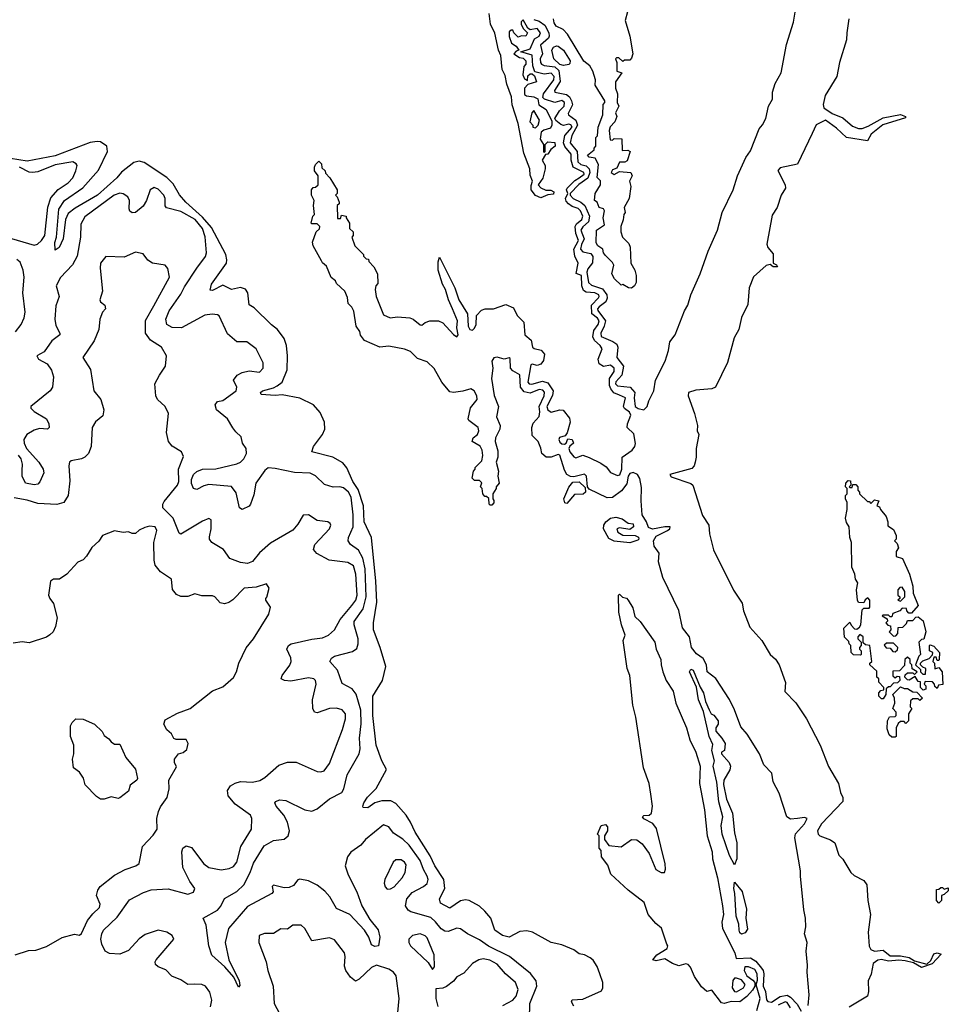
# Model space of a CAD drawing. Extents: x 2029662 to 2246637, y 225654 to 401419.
# Tile 84 of 256: x 2165032 to 2170348, y 283271 to 288910. Entities that reach past the tile are written whole.
import ezdxf

# ---------------------------------------------------------------- set-up
doc = ezdxf.new("R2010")
doc.units = 0

msp = doc.modelspace()

# ---------------------------------------------------------------- linework, layer by layer
at = {"layer": '0CON20XD'}
for points in [[(2166759.5, 287529.5), (2166712.5, 287615), (2166707.5, 287635), (2166730, 287695), (2166748.3, 287711.7), (2166750, 287725), (2166735, 287740), (2166705, 287740), (2166700, 287745), (2166710, 287785), (2166720, 287795), (2166713.3, 287845), (2166717.5, 287875), (2166703.3, 287905), (2166702.5, 287935), (2166711.7, 287948.3), (2166725, 287950), (2166740, 287965), (2166740, 288015), (2166720, 288045), (2166720, 288065), (2166725, 288080), (2166745, 288100), (2166760, 288085), (2166761.7, 288061.7), (2166780, 288045), (2166781.7, 288031.7), (2166807.5, 288005), (2166850, 287935), (2166850, 287915), (2166840, 287905), (2166850, 287895), (2166860, 287865), (2166860, 287855), (2166850, 287845), (2166851.7, 287771.7), (2166868.3, 287771.7), (2166875, 287790), (2166900, 287785), (2166900, 287775), (2166920, 287745), (2166920, 287715), (2166940, 287695), (2166940, 287675), (2166932.5, 287665), (2166950, 287615), (2167000, 287565), (2167000, 287555), (2167015, 287540), (2167028.3, 287538.3), (2167030, 287525), (2167060, 287495), (2167080, 287455), (2167081.7, 287398.3), (2167070, 287385), (2167067.5, 287365), (2167072, 287325), (2167115, 287220), (2167153, 287203), (2167195, 287208.1), (2167265, 287202.5), (2167285, 287194), (2167325, 287162), (2167335, 287161.2), (2167354.1, 287175.9), (2167380, 287185), (2167430, 287185), (2167455, 287173.3), (2167515, 287106.2), (2167535, 287093.8), (2167541.2, 287105), (2167534.4, 287144.4), (2167538.8, 287185), (2167509.5, 287255), (2167486.7, 287305), (2167470, 287365), (2167452.9, 287395), (2167428, 287475), (2167427, 287523), (2167435, 287550), (2167523.6, 287373.6), (2167546.7, 287305), (2167595.6, 287225), (2167598.8, 287155), (2167609.2, 287135), (2167625, 287132.5), (2167636.5, 287143.5), (2167645.4, 287165), (2167647.3, 287215), (2167675, 287246.7), (2167696.8, 287253.2), (2167745, 287253.3), (2167815, 287278), (2167859.8, 287259.8), (2167879.1, 287215), (2167917.3, 287177.3), (2167924.4, 287105), (2167959.2, 287075), (2167968, 287035), (2167976.8, 287026.8), (2168017.1, 287017.1), (2168035.9, 286995), (2168031.2, 286958.8), (2168015, 286937.5), (2167995, 286928.6), (2167965, 286937.5), (2167957.5, 286932.5), (2167941.8, 286835), (2167948, 286825), (2167963.2, 286823.2), (2168025, 286838.9), (2168055, 286830.9), (2168086.9, 286785), (2168082.4, 286757.6), (2168049.4, 286695), (2168055, 286675.6), (2168075, 286661.5), (2168125, 286675.4), (2168142.8, 286672.8), (2168178.8, 286628.8), (2168182.4, 286605), (2168165.9, 286544.1), (2168155, 286527.1), (2168122.1, 286517.9), (2168119.2, 286505), (2168125, 286490), (2168135, 286480.8), (2168151.2, 286478.8), (2168160, 286485), (2168170.3, 286509.7), (2168195, 286505.6), (2168202, 286485), (2168181.7, 286468.3), (2168175.6, 286455), (2168182.1, 286435), (2168205, 286405.6), (2168215, 286401.1), (2168255, 286415.4), (2168291.7, 286401.7), (2168359.5, 286369.5), (2168388.8, 286348.8), (2168415, 286316.7), (2168455, 286300), (2168466.8, 286303.2), (2168479.8, 286335), (2168480.9, 286405), (2168538.9, 286445), (2168553.9, 286465), (2168556.6, 286483.4), (2168547.7, 286537.7), (2168510.2, 286575), (2168511.8, 286595), (2168531.2, 286645), (2168523, 286663), (2168493.5, 286683.5), (2168488.1, 286695), (2168501.1, 286745), (2168465, 286759.7), (2168433.2, 286773.2), (2168415.3, 286795), (2168408.2, 286815), (2168408.7, 286855), (2168434.6, 286895), (2168435.4, 286915), (2168415, 286930.5), (2168375, 286923.4), (2168348.5, 286938.5), (2168343.2, 286965), (2168366.5, 287025), (2168355, 287044.5), (2168322.8, 287072.8), (2168314, 287094), (2168319.7, 287130.3), (2168343.9, 287165), (2168349.2, 287185), (2168340.5, 287200.5), (2168306.6, 287225), (2168304.6, 287275), (2168345, 287316.9), (2168350, 287325), (2168346.9, 287335), (2168325, 287346.1), (2168275, 287349.6), (2168260, 287360), (2168250.8, 287385), (2168247.9, 287445), (2168217.1, 287457.1), (2168228.7, 287515), (2168209.5, 287555), (2168203.6, 287595), (2168230.8, 287645), (2168215.4, 287685), (2168212.1, 287725), (2168219.4, 287740.6), (2168250.4, 287765), (2168256, 287785), (2168243.3, 287815), (2168228.7, 287828.7), (2168195, 287840.4), (2168174.7, 287854.7), (2168160.5, 287870.5), (2168157.1, 287885), (2168170, 287915), (2168162, 287935), (2168166.2, 287945), (2168210.9, 287989.1), (2168235, 288004.5), (2168263.8, 288025), (2168261.2, 288035), (2168201.4, 288065), (2168190, 288105), (2168189.7, 288139.7), (2168153.1, 288183.1), (2168145.7, 288205), (2168153.1, 288246.9), (2168194.4, 288295), (2168187.1, 288307.1), (2168175, 288311.5), (2168145, 288304.4), (2168129.1, 288309.1), (2168102.1, 288332.1), (2168095.7, 288345), (2168121.4, 288388.6), (2168149.4, 288415), (2168151.4, 288435), (2168135, 288447.8), (2168095, 288435.6), (2168035.6, 288455.6), (2168026, 288465), (2168030, 288485), (2168090, 288565), (2168091.2, 288585), (2168075, 288603.3), (2168035, 288598.8), (2167981.7, 288611.7), (2167968.8, 288645), (2167965, 288707.5), (2167900, 288725), (2167955, 288742.5), (2167979.2, 288800.8), (2168006.7, 288815), (2168013.8, 288835), (2167995, 288860), (2167955, 288852.5), (2167940.7, 288860.7), (2167915, 288910), (2167903, 288897), (2167902.5, 288885), (2167915, 288860), (2167940, 288835), (2167930, 288815), (2167905, 288817.5), (2167885, 288810), (2167860, 288835), (2167855, 288850), (2167845, 288850), (2167835, 288840), (2167833.6, 288813.6), (2167847.5, 288775), (2167875, 288757.5), (2167890, 288735), (2167875, 288730), (2167860, 288715), (2167893, 288693), (2167915, 288690), (2167930, 288675), (2167930, 288655), (2167918.3, 288641.7), (2167912.5, 288595), (2167921.7, 288571.7), (2167938.3, 288561.7), (2167941.7, 288588.3), (2167955, 288600), (2167965, 288600), (2167978.3, 288588.3), (2167990, 288555), (2167941.7, 288538.3), (2167921.7, 288518.3), (2167921.7, 288481.7), (2167933, 288473), (2167975, 288468), (2167997.5, 288457.5), (2168003.3, 288423.3), (2168046, 288396), (2168078.3, 288328.3), (2168078.8, 288305), (2168071.7, 288288.3), (2168033, 288277), (2168017.5, 288265), (2168012.5, 288225), (2168030, 288195), (2168030, 288155), (2168035, 288150), (2168040, 288155), (2168040, 288195), (2168055, 288210), (2168095, 288207.5), (2168096.7, 288185), (2168073.3, 288166.7), (2168055, 288140), (2168041.7, 288138.3), (2168022.5, 288105), (2168040, 288075), (2168040, 288055), (2168027, 288003), (2168000, 287965), (2168015, 287947.5), (2168044, 287934), (2168073, 287933), (2168090, 287925), (2168088.3, 287911.7), (2168055, 287906.7), (2168015, 287890), (2167985, 287902.5), (2167960, 287935), (2167959.3, 287960.7), (2167967.5, 287985), (2167955, 288020), (2167953.3, 288055), (2167918.8, 288145), (2167886, 288315), (2167851.9, 288421.9), (2167847.5, 288467.5), (2167821.1, 288541.1), (2167810.3, 288590.3), (2167794.5, 288625), (2167786, 288705), (2167773.6, 288735), (2167752.1, 288832.1), (2167727.1, 288885), (2167720, 288945)], [(2167975, 288912), (2168005, 288901.2), (2168038.7, 288878.7), (2168062, 288835), (2168064, 288815), (2168058.8, 288805), (2168013.1, 288765), (2168024.2, 288715), (2168011.9, 288685), (2168012.9, 288665), (2168018.8, 288655), (2168035, 288648.1), (2168095, 288640), (2168118.3, 288618.3), (2168125.9, 288555.9), (2168094.3, 288505), (2168096.2, 288495), (2168162.2, 288482.2), (2168178.8, 288468.8), (2168191.9, 288445), (2168196.8, 288423.2), (2168172.1, 288372.1), (2168174, 288365), (2168215.4, 288335.4), (2168225.6, 288305), (2168193.2, 288246.8), (2168183.1, 288205), (2168223.5, 288155), (2168227.5, 288095), (2168245, 288081.5), (2168275, 288073.3), (2168292.2, 288055), (2168295.7, 288034.3), (2168285, 288002), (2168233.5, 287966.5), (2168182.5, 287915), (2168183.3, 287905), (2168201.4, 287885), (2168245, 287864.5), (2168266.6, 287846.6), (2168293.8, 287785), (2168288.1, 287751.9), (2168255, 287724.4), (2168243.8, 287705), (2168262.7, 287655), (2168247.3, 287622.7), (2168243.3, 287595), (2168255, 287579.6), (2168301.6, 287571.6), (2168313.2, 287553.2), (2168312, 287518), (2168285, 287483.3), (2168278.4, 287465), (2168288.4, 287405), (2168305, 287389.7), (2168369, 287369), (2168393.5, 287335), (2168395.4, 287315), (2168387.3, 287295), (2168349.2, 287265), (2168340, 287255), (2168340.9, 287245), (2168385.3, 287185), (2168378.8, 287155), (2168358.1, 287115), (2168361.2, 287095), (2168427.5, 287067.5), (2168450.8, 287050.8), (2168456.2, 287035), (2168451.4, 286975), (2168487.9, 286925), (2168479.5, 286875), (2168444.2, 286835.8), (2168443.8, 286825), (2168455, 286812.8), (2168526.2, 286806.2), (2168553.3, 286775), (2168548.9, 286745), (2168554.8, 286694.8), (2168573, 286683), (2168604.7, 286675.3), (2168624.7, 286695), (2168632.8, 286727.2), (2168662.7, 286785), (2168671.9, 286845), (2168727, 286955), (2168746.3, 287015), (2168754.4, 287065), (2168784.2, 287105), (2168838.1, 287241.9), (2168856.8, 287275), (2168874.1, 287335), (2168928.3, 287455), (2168973.4, 287585), (2169026.2, 287705), (2169054.1, 287805.9), (2169117.2, 287935), (2169142.2, 288015), (2169189.2, 288120.8), (2169215, 288159.6), (2169265.6, 288284.4), (2169285, 288307.1), (2169304.1, 288345), (2169318.4, 288415), (2169342, 288455), (2169342.5, 288495), (2169356.2, 288545), (2169392.2, 288605), (2169422.7, 288767.3), (2169461.7, 288895), (2169473.4, 288965)], [(2168512, 288955), (2168497.5, 288905), (2168525.6, 288815.6), (2168541.2, 288715), (2168535, 288690), (2168525, 288677.5), (2168495, 288677.5), (2168485, 288670), (2168461.7, 288691.7), (2168448.3, 288691.7), (2168443.3, 288685), (2168450, 288665), (2168450, 288615), (2168480, 288605), (2168442.5, 288555), (2168443, 288517), (2168453.8, 288485), (2168452.5, 288435), (2168462.5, 288415), (2168443, 288377), (2168450, 288355), (2168440, 288325), (2168413, 288297), (2168407.5, 288275), (2168411.7, 288221.7), (2168425, 288220), (2168435, 288230), (2168478.3, 288228.3), (2168481.7, 288161.7), (2168513, 288163), (2168527.5, 288155), (2168508.8, 288101.2), (2168496.7, 288093.3), (2168465, 288093.3), (2168450, 288060), (2168425, 288050), (2168417.5, 288035), (2168435, 288022.5), (2168465, 288040), (2168530, 288035), (2168537.5, 288015), (2168522.5, 287985), (2168531.2, 287955), (2168521.2, 287885), (2168492.5, 287835), (2168497.5, 287805), (2168490, 287795), (2168487, 287763), (2168472.5, 287725), (2168472.5, 287695), (2168483.9, 287663.9), (2168518.3, 287628.3), (2168527, 287607), (2168530, 287515), (2168553.8, 287475), (2168560.8, 287445), (2168562, 287405), (2168552, 287385), (2168535, 287373.1), (2168517.5, 287375), (2168485, 287392.5), (2168475, 287390), (2168437.5, 287425), (2168422.5, 287455), (2168432.5, 287505), (2168425, 287520), (2168385, 287560), (2168373.3, 287575), (2168370, 287595), (2168342.5, 287615), (2168332.7, 287632.7), (2168333.3, 287705), (2168380, 287735), (2168372.5, 287775), (2168380, 287815), (2168375, 287827.5), (2168350, 287835), (2168337.5, 287865), (2168322.5, 287875), (2168326.7, 287915), (2168357.5, 287965), (2168357, 287987), (2168337, 288007), (2168345, 288080), (2168326.4, 288116.4), (2168292.7, 288122.7), (2168282.5, 288135), (2168320, 288165), (2168320, 288175), (2168330, 288185), (2168330, 288235), (2168340, 288245), (2168343.3, 288295), (2168370, 288365), (2168372.5, 288425), (2168382.5, 288435), (2168382.5, 288445), (2168326.7, 288535), (2168328.8, 288565), (2168314, 288615), (2168295.6, 288645.6), (2168261.7, 288671.7), (2168167.3, 288827.3), (2168143.6, 288853.6), (2168103.6, 288873.6), (2168091.2, 288891.2), (2168087.5, 288915)], [(2169779.1, 288915), (2169767.1, 288835), (2169765.2, 288795), (2169724.7, 288664.7), (2169710.4, 288585), (2169643.8, 288476.2), (2169631.6, 288425), (2169636, 288405), (2169682.7, 288372.7), (2169745, 288347.4), (2169800.7, 288300.7), (2169835, 288287.4), (2169855, 288287.5), (2169890, 288300), (2169975, 288347.5), (2170075, 288366.9), (2170103.3, 288355), (2170102.5, 288347.5), (2169973, 288307), (2169907.3, 288255), (2169885, 288216.2), (2169765, 288235.3), (2169709.1, 288289.1), (2169645, 288333.8), (2169591.3, 288308.7), (2169568.1, 288258.1), (2169485, 288082.9), (2169385, 288062), (2169372.9, 288047.1), (2169413.6, 287963.6), (2169416.9, 287945), (2169391.9, 287905), (2169368.4, 287835), (2169339.7, 287790.3), (2169308.5, 287625), (2169315.3, 287605.3), (2169345, 287568.8), (2169346, 287516), (2169365, 287505.8), (2169370, 287495), (2169345.9, 287494.1), (2169327.5, 287507.5), (2169305, 287502.5), (2169232.7, 287437.3), (2169207.3, 287375), (2169201.1, 287278.9), (2169163.7, 287205), (2169148.9, 287135), (2169122, 287088), (2169083.7, 286946.3)], [(2168145, 288647.5), (2168125, 288653.3), (2168090, 288685), (2168077.5, 288735), (2168087, 288753), (2168105, 288760), (2168115, 288757.5), (2168145.9, 288735.9), (2168182.5, 288675), (2168181.7, 288658.3), (2168175, 288652.5), (2168145, 288647.5)], [(2167985, 288290), (2168000, 288305), (2168007.5, 288335), (2167975, 288390), (2167963, 288377), (2167952.5, 288325), (2167970, 288305), (2167970, 288295), (2167985, 288290)], [(2167071.2, 285695), (2167045.3, 285945.3), (2167004.5, 286035), (2166999.8, 286125), (2166969.5, 286219.5), (2166938.5, 286265), (2166905, 286344.3), (2166882, 286372), (2166824.6, 286404.6), (2166703.8, 286435), (2166714.2, 286465), (2166766.3, 286533.7), (2166779.1, 286565), (2166777.2, 286605), (2166751.3, 286661.3), (2166714, 286705), (2166635, 286743.2), (2166535, 286761.3), (2166495, 286757.2), (2166413.8, 286763.8), (2166410.5, 286775), (2166421.3, 286785), (2166485, 286801.3), (2166505, 286813.9), (2166534.7, 286835), (2166562.5, 286905), (2166565.1, 286984.9), (2166559.9, 287045), (2166546.1, 287085), (2166508.6, 287135), (2166472.9, 287162.9), (2166375, 287260.6), (2166346.2, 287276.2), (2166338.2, 287345), (2166325, 287366.4), (2166295, 287376.2), (2166245, 287365.6), (2166195, 287390), (2166135, 287360), (2166121.5, 287361.5), (2166129.3, 287395), (2166215.2, 287514.8), (2166218.3, 287535), (2166212.4, 287565), (2166129.7, 287719.7), (2166078.5, 287778.5), (2165983.3, 287865), (2165947.4, 287907.4), (2165910.6, 287970.6), (2165875, 288005.8), (2165745, 288091.2), (2165715, 288100.5), (2165685, 288092.9), (2165613.8, 288036.2), (2165587.8, 288005), (2165476.4, 287905), (2165349.5, 287830.5), (2165310, 287800), (2165293.6, 287766.4), (2165280.9, 287655), (2165257.1, 287605), (2165235, 287590), (2165233.8, 287633.8), (2165241.8, 287665), (2165256.1, 287825), (2165288.2, 287875), (2165393.9, 287946.1), (2165482, 288048), (2165533.8, 288155), (2165530, 288185), (2165495, 288210.4), (2165475, 288213.3), (2165435, 288206.7), (2165235, 288131), (2165075, 288099.5), (2164978.7, 288115)], [(2164985, 287656.4), (2165115, 287618.1), (2165133.8, 287625), (2165156.4, 287645), (2165175.2, 287675), (2165193.2, 287836.8), (2165210.2, 287889.8), (2165252.6, 287937.4), (2165308.9, 287975), (2165335.2, 288004.8), (2165353.8, 288045), (2165360, 288075), (2165355.7, 288085), (2165335.2, 288095.2), (2165235, 288077.9), (2165135, 288039.2), (2165105, 288034.2), (2165085, 288037.7), (2165030.5, 288065)], [(2166045, 287487.5), (2166095, 287553.3), (2166101.4, 287575), (2166094.4, 287665.6), (2166078.1, 287715), (2166035.9, 287765), (2165955, 287811.2), (2165871.6, 287831.6), (2165864.6, 287844.6), (2165864.7, 287885), (2165857.8, 287905), (2165825, 287940), (2165801.1, 287948.9), (2165778.1, 287935), (2165758.5, 287875), (2165738.5, 287841.5), (2165695, 287805.5), (2165675, 287803.3), (2165662.5, 287812.5), (2165657.6, 287827.6), (2165659.7, 287875), (2165650, 287895), (2165625, 287913.5), (2165605, 287917), (2165572.7, 287905), (2165405, 287781.5), (2165381.8, 287738.2), (2165380, 287665), (2165360.8, 287555), (2165334.9, 287505.1), (2165265, 287434.2), (2165241.3, 287385), (2165257.2, 287325), (2165238.8, 287271.2), (2165232.4, 287195), (2165238.2, 287158.2), (2165261.5, 287115), (2165260.6, 287105), (2165215, 287071.5), (2165171.4, 287008.6), (2165130, 286985), (2165140, 286965), (2165188.9, 286938.9), (2165213.4, 286903.4), (2165225.6, 286865), (2165218.6, 286805), (2165206.2, 286783.8), (2165096.2, 286695), (2165096.2, 286685), (2165115, 286666), (2165184.5, 286624.5), (2165199.2, 286595), (2165200, 286575), (2165190, 286565), (2165145, 286567.9), (2165115, 286560), (2165072.2, 286535), (2165055.4, 286505), (2165057.3, 286485), (2165071.5, 286455), (2165141.1, 286375), (2165166.7, 286335), (2165170.8, 286315), (2165147.3, 286262.7), (2165135, 286250), (2165115, 286246), (2165064.4, 286255), (2165045.6, 286295), (2165045, 286327.5), (2165048.5, 286365), (2165039.2, 286395), (2165025.3, 286415.3)], [(2166123.8, 283256.2), (2166132, 283295), (2166119.9, 283339.9), (2166095, 283375.5), (2166074.7, 283384.7), (2166033.7, 283386.3), (2165995, 283383.8), (2165955, 283412.1), (2165902.7, 283432.7), (2165868.9, 283468.9), (2165825, 283485.6), (2165808.5, 283498.5), (2165806.9, 283515), (2165813.3, 283525), (2165913.8, 283645), (2165904, 283665), (2165875, 283684.4), (2165825, 283696.4), (2165750, 283670), (2165714.8, 283645.2), (2165655, 283579.1), (2165605, 283558.4), (2165545, 283562.6), (2165520.9, 283575), (2165502.7, 283615), (2165496.9, 283645), (2165501.1, 283675), (2165511.8, 283695), (2165589.3, 283770.7), (2165661.2, 283868.8), (2165739.6, 283910.4), (2165785, 283926.1), (2165882.1, 283932.1), (2165995, 283902.2), (2166026, 283914), (2166034.5, 283935), (2166005.7, 283975), (2165965.3, 284055), (2165959.6, 284145), (2165965, 284165.7), (2165985, 284177.8), (2166015, 284169.2), (2166085.2, 284075.2), (2166114.3, 284054.3), (2166185, 284040.4), (2166231.9, 284048.1), (2166255, 284060.5), (2166275.7, 284084.3), (2166297.6, 284175), (2166358.4, 284275), (2166361.2, 284335), (2166352.7, 284355), (2166265, 284418), (2166225.9, 284465), (2166222.3, 284495), (2166238.7, 284521.3), (2166265, 284538.2), (2166295, 284546.2), (2166365, 284543.3), (2166407.3, 284552.7), (2166435, 284569.6), (2166515, 284640), (2166565, 284657.9), (2166615, 284656.9), (2166734.7, 284604.7), (2166755, 284601.8), (2166775, 284608.9), (2166805, 284649.2), (2166880.8, 284845), (2166897.1, 284905), (2166897.3, 284935), (2166877.8, 284957.8), (2166845, 284966.2), (2166805, 284964.6), (2166735, 284940), (2166718.8, 284945), (2166710.6, 284965), (2166707.3, 285015), (2166730, 285105), (2166725.6, 285125), (2166715, 285134.4), (2166685, 285140.8), (2166585, 285121.5), (2166547.5, 285125), (2166528, 285135), (2166534.4, 285155), (2166577.5, 285212.5), (2166586.2, 285233.8), (2166584.7, 285255), (2166560.9, 285305), (2166570, 285325), (2166586.2, 285335), (2166705, 285362.2), (2166765, 285369.4), (2166800, 285385), (2166834.5, 285415), (2166865.9, 285475), (2166934.2, 285555), (2166955.6, 285585), (2166962.9, 285615), (2166955.6, 285735), (2166942.1, 285782.1), (2166910.8, 285800.8), (2166804.2, 285815), (2166733.7, 285853.7), (2166714.4, 285875), (2166721.9, 285905), (2166805.6, 285995), (2166814, 286015), (2166810, 286025), (2166795, 286034), (2166735, 286042.7), (2166685, 286074.2), (2166655, 286072), (2166625, 286020.8), (2166595, 285987.1), (2166467.6, 285912.4), (2166405, 285856.7), (2166365, 285806.2), (2166335, 285794.7), (2166295, 285801.5), (2166235, 285824.4), (2166198.8, 285875), (2166130.8, 285915), (2166118.1, 285935), (2166117.6, 285947.6), (2166127.5, 285995), (2166127.5, 286045), (2166115, 286052.5), (2166078.8, 286038.8), (2165955, 285963.8), (2165945, 285970), (2165911.2, 286055), (2165850.8, 286115), (2165851.2, 286135), (2165859.1, 286150.9), (2165936.1, 286245), (2165942, 286265), (2165941.8, 286335), (2165968.6, 286408.6), (2165958.1, 286435), (2165905, 286467.1), (2165883.3, 286495), (2165871.5, 286545), (2165884, 286655), (2165865.3, 286695), (2165820.4, 286735), (2165810.9, 286755), (2165806.2, 286825), (2165831.5, 286875), (2165867.1, 286925), (2165871.4, 286985), (2165844, 287035), (2165780.9, 287075), (2165752.5, 287115), (2165752.8, 287187.2), (2165799, 287271), (2165888.8, 287435), (2165880, 287485), (2165865, 287503.3), (2165792.5, 287515), (2165765, 287533.3), (2165738.7, 287568.7), (2165695, 287579.2), (2165629.7, 287550.3), (2165525, 287553.8), (2165494.4, 287515.6), (2165492.3, 287487.7), (2165505.7, 287354.3), (2165491.2, 287305), (2165493.8, 287293.8), (2165520, 287275), (2165522.5, 287255), (2165506.7, 287235), (2165490, 287195), (2165485.7, 287135), (2165458.8, 287071.2), (2165394, 286975), (2165436.2, 286906.2), (2165456, 286785), (2165496, 286735), (2165513.8, 286675), (2165508.3, 286641.7), (2165465, 286606.2), (2165445.8, 286575), (2165440.5, 286465), (2165425.4, 286425), (2165405, 286404.6), (2165385, 286394.7), (2165327.1, 286382.9), (2165317.1, 286375), (2165312.7, 286355), (2165318.2, 286268.2), (2165308.6, 286185), (2165285, 286145.3), (2165245, 286132.7), (2165135, 286138.6), (2165075, 286158.5), (2165000.7, 286170.7)], [(2165008.5, 287121.5), (2165039.6, 287165), (2165057.1, 287202.9), (2165062.6, 287235), (2165050.3, 287345), (2165057, 287435), (2165052, 287475), (2165035, 287520.8), (2165015, 287537.4)], [(2167951.1, 283185), (2167953.1, 283275), (2167992.9, 283375), (2167988, 283405), (2167956.9, 283446.9), (2167835.3, 283545.3), (2167714.9, 283604.9), (2167665, 283641.1), (2167595, 283675.5), (2167555, 283702.7), (2167535, 283706.5), (2167485, 283688.2), (2167465, 283690), (2167445, 283702.3), (2167413.1, 283743.1), (2167385, 283767.4), (2167270.3, 283800.3), (2167255, 283809.6), (2167240.3, 283835), (2167248.8, 283875), (2167278.5, 283911.5), (2167342.7, 283945), (2167365, 283963.8), (2167371.1, 283985), (2167364.2, 284004.2), (2167342.8, 284042.8), (2167324.4, 284095), (2167262.3, 284182.3), (2167225, 284216.9), (2167171.6, 284251.6), (2167145, 284286.9), (2167115, 284298.9), (2167012.5, 284215), (2166985, 284183.1), (2166927.9, 284142.1), (2166908.5, 284115), (2166895.6, 284065), (2166912.1, 284012.1), (2166962.5, 283915), (2166990.9, 283835), (2167037, 283757), (2167085, 283696.7), (2167092.9, 283655), (2167086.2, 283605), (2167065, 283601.9), (2167045, 283612), (2167031.5, 283655), (2167005.3, 283695.3), (2166921.5, 283785), (2166845, 283819.5), (2166807.3, 283887.3), (2166779.2, 283919.2), (2166735, 283953), (2166685, 283977.8), (2166635, 283987.5), (2166625, 283983.8), (2166599.1, 283950.9), (2166575, 283940), (2166545, 283938.6), (2166485, 283953.8), (2166478, 283945), (2166482.5, 283915), (2166476, 283905), (2166335, 283830.4), (2166227.8, 283705), (2166207.8, 283625), (2166228.5, 283525), (2166287.5, 283405), (2166291.7, 283378.3), (2166285, 283370), (2166257.3, 283427.3), (2166205.8, 283485.8), (2166132.5, 283552.5), (2166115.5, 283605), (2166098.5, 283725), (2166082, 283765), (2166165, 283810.9), (2166183.6, 283833.6), (2166203.4, 283876.6), (2166275, 283917.7), (2166314.8, 283955.2), (2166351.3, 284025), (2166371, 284079), (2166432.2, 284177.8), (2166485, 284208.2), (2166545, 284216.3), (2166569.7, 284235), (2166576.1, 284265), (2166564.1, 284314.1), (2166543.8, 284353.8), (2166499.2, 284405), (2166492, 284425), (2166497.3, 284432.7), (2166518.6, 284441.4), (2166555, 284437.8), (2166665, 284385.6), (2166705, 284376.9), (2166735, 284390.4), (2166805, 284447.8), (2166876.7, 284483.3), (2166887.5, 284505), (2166907.5, 284585), (2166975.4, 284705), (2166980.4, 284735), (2166976.6, 284795), (2166987.5, 284877.5), (2166985.7, 284955), (2166958.1, 285048.1), (2166935, 285077.5), (2166877.6, 285107.6), (2166851.5, 285185), (2166807.5, 285235), (2166816.6, 285253.4), (2166833.8, 285265), (2166937.9, 285292.1), (2166961.4, 285308.6), (2166970.3, 285335), (2166969.2, 285365), (2166946.7, 285445), (2166947.3, 285462.7), (2166997.7, 285535), (2167014.6, 285605), (2167010.5, 285765), (2166995.7, 285825.7), (2166971.6, 285871.6), (2166925.6, 285905), (2166912.5, 285925), (2166914.6, 285945), (2166940.4, 286005), (2166941.1, 286075), (2166929, 286175), (2166914.8, 286205), (2166885, 286228.1), (2166865, 286234.8), (2166827.3, 286232.7), (2166777.3, 286247.3), (2166725, 286296.8), (2166695, 286312.5), (2166605, 286316.2), (2166495, 286340.5), (2166455, 286343.1), (2166435, 286327.9), (2166383.6, 286255), (2166371.8, 286188.2), (2166353.1, 286135), (2166345, 286124.4), (2166305, 286105.7), (2166289.4, 286115), (2166271, 286201), (2166245, 286236.1), (2166115, 286247.8), (2166085, 286240.9), (2166045, 286220), (2166026.2, 286225), (2166015, 286253.3), (2166015, 286276.2), (2166026.2, 286305), (2166045, 286323.1), (2166077.5, 286335), (2166155, 286336.9), (2166275, 286367.2), (2166295.6, 286375), (2166314.5, 286395), (2166330, 286425), (2166327.5, 286455), (2166308, 286485), (2166300.5, 286520.5), (2166268.8, 286548.8), (2166252.9, 286572.9), (2166222, 286625), (2166158, 286675), (2166150, 286705), (2166165, 286722.5), (2166195, 286729.4), (2166272, 286785), (2166275.6, 286805.6), (2166256.7, 286845), (2166276.7, 286875), (2166305, 286890), (2166345, 286898.8), (2166405, 286890.8), (2166425, 286913.3), (2166425.7, 286945), (2166385.6, 287025.6), (2166332.5, 287065), (2166275, 287065.7), (2166220.9, 287110.9), (2166174.2, 287214.2), (2166165, 287220), (2166133.8, 287223.8), (2166092.1, 287217.9), (2165957.5, 287145), (2165905, 287146.9), (2165875, 287163.8), (2165868.5, 287195), (2165887.9, 287242.1), (2165955, 287337.3), (2165975, 287379.5), (2166045, 287487.5)], [(2169546, 283264), (2169551.9, 283325), (2169539.7, 283455), (2169542.5, 283495), (2169535.3, 283575), (2169540, 283625), (2169525.9, 283675), (2169533.3, 283715), (2169531.6, 283765), (2169521.6, 283811.6), (2169501.3, 284005), (2169503, 284035), (2169468.9, 284225), (2169473.2, 284246.8), (2169525, 284304.2), (2169540, 284335), (2169525, 284341.2), (2169484.2, 284335.8), (2169445, 284330.8), (2169423.5, 284345), (2169379.4, 284479.4), (2169345.4, 284545), (2169338.1, 284595), (2169292.9, 284642.9), (2169266.7, 284705), (2169197.4, 284817.4), (2169160.7, 284860.7), (2169125, 284957.5), (2169095.8, 285015.8), (2169016.5, 285136.5), (2168968.2, 285175), (2168963.9, 285215), (2168945, 285250.9), (2168907.6, 285277.6), (2168877.3, 285315), (2168866.6, 285375), (2168826.2, 285426.2), (2168805, 285525.7), (2168714.7, 285715.3), (2168689.1, 285805), (2168693.2, 285855), (2168663.6, 285895), (2168660, 285925), (2168675, 285951.5), (2168740, 285985), (2168753.8, 285995), (2168756.7, 286005), (2168726.2, 286006.2), (2168655, 285991.4), (2168632.6, 286002.6), (2168621.3, 286035), (2168596.2, 286075), (2168589.4, 286155), (2168591.6, 286231.6), (2168581.9, 286281.9), (2168569.1, 286305), (2168545, 286317.2), (2168525, 286310.7), (2168515.2, 286295), (2168507.8, 286252.2), (2168477.5, 286212.5), (2168425, 286174.2), (2168395, 286171.6), (2168291.4, 286221.4), (2168283.3, 286235), (2168276.7, 286295), (2168265, 286307.5), (2168205, 286292.5), (2168185, 286294.3), (2168165.2, 286305.2), (2168151, 286331), (2168125, 286415.6), (2168115, 286420.4), (2168075, 286403.8), (2168045, 286405.3), (2168021.4, 286425), (2168014.6, 286455.4), (2167999.5, 286495), (2167965, 286528.6), (2167964.1, 286575), (2167971.6, 286598.4), (2168005, 286637.5), (2168010, 286665), (2168005.3, 286695), (2168035.3, 286755), (2168036.8, 286776.8), (2168027.3, 286787.3), (2168005, 286792.5), (2167955, 286771.6), (2167919.1, 286779.1), (2167899.4, 286805), (2167895.5, 286875.5), (2167855, 286898.9), (2167842.5, 286915), (2167839.7, 286969.7), (2167835, 286973.8), (2167805, 286966.6), (2167765, 286978.2), (2167746.6, 286973.4), (2167734.5, 286955), (2167741.1, 286915), (2167733.5, 286855), (2167748, 286758), (2167773.3, 286695), (2167760.8, 286635), (2167782.5, 286585), (2167780.8, 286565), (2167756, 286515), (2167753.8, 286495), (2167768.3, 286441.7), (2167768.8, 286405), (2167760, 286375), (2167772.5, 286325), (2167770, 286295), (2167777.5, 286255), (2167760, 286235), (2167760, 286225), (2167740, 286195), (2167740, 286165), (2167747, 286157), (2167747, 286143), (2167735, 286130), (2167725, 286130), (2167720, 286135), (2167718.3, 286168.3), (2167705, 286180), (2167695, 286180), (2167682.5, 286195), (2167680, 286225), (2167670, 286235), (2167678.3, 286258.3), (2167665, 286270), (2167635, 286270), (2167622.5, 286285), (2167630, 286325), (2167640, 286335), (2167640, 286345), (2167677, 286383), (2167683.3, 286415), (2167680, 286445), (2167667.5, 286467.5), (2167622.5, 286495), (2167627.5, 286515), (2167653.3, 286535), (2167660, 286555), (2167656.7, 286575), (2167604.1, 286614.1), (2167600, 286625), (2167613.2, 286686.8), (2167650, 286735), (2167649.4, 286755), (2167632.9, 286785), (2167615, 286796.7), (2167568, 286782), (2167515, 286774.5), (2167495, 286778.5), (2167447.8, 286835), (2167405, 286913.1), (2167365, 286950.6), (2167309.2, 286969.2), (2167268.8, 287008.8), (2167235, 287022.3), (2167145, 287039.5), (2167093.6, 287033.6), (2167005, 287072.5), (2166983, 287103), (2166980, 287125), (2166957.5, 287155), (2166945, 287240), (2166933.6, 287263.6), (2166912.5, 287285), (2166909.3, 287319.3), (2166892.5, 287355), (2166845, 287400), (2166840, 287415), (2166814.2, 287434.2), (2166788.3, 287498.3), (2166765, 287517.5), (2166759.5, 287529.5)], [(2169083.7, 286946.3), (2169015, 286805.5), (2168995, 286796.4), (2168902.2, 286787.8), (2168861.2, 286775), (2168858, 286755), (2168896, 286655), (2168913.3, 286585), (2168911.2, 286555), (2168920, 286535), (2168903.8, 286455), (2168905.6, 286405), (2168899.8, 286375), (2168893.4, 286355), (2168880.1, 286339.9), (2168753.3, 286305), (2168762.1, 286292.1), (2168875, 286254.3), (2168886.4, 286245), (2168941.4, 286071.4), (2168976.7, 286015), (2168981.3, 285965), (2169003.1, 285873.1), (2169118, 285642), (2169168, 285568), (2169175.4, 285525), (2169211.1, 285431.1), (2169281.1, 285355), (2169328.8, 285275), (2169358.4, 285248.4), (2169380, 285215), (2169416.1, 285113.9), (2169412, 285062), (2169475, 284998), (2169535.7, 284905.7), (2169615.4, 284754.6), (2169662.1, 284632.1), (2169718.8, 284535), (2169730.3, 284485), (2169745.3, 284455), (2169745, 284432), (2169621.4, 284305), (2169598.8, 284265), (2169603.3, 284245), (2169613.3, 284235), (2169673.4, 284213.4), (2169698.8, 284195), (2169721.2, 284125), (2169745, 284102.5), (2169790, 284025), (2169808.8, 284008.8), (2169865, 283980.8), (2169882.2, 283955), (2169888.1, 283865), (2169903.4, 283785), (2169888.8, 283685), (2169894.6, 283604.6), (2169905.4, 283585.4), (2169925.4, 283575.4), (2169975, 283581.2), (2170015, 283549.2), (2170075, 283549.2), (2170125, 283539.7), (2170155, 283520), (2170225, 283500), (2170247.8, 283522.2), (2170265, 283559.5), (2170285, 283565.9), (2170308.3, 283558.3), (2170255, 283502.1), (2170195, 283481.6), (2170148.8, 283508.8), (2170100.8, 283520.8), (2170065, 283524.4), (2170005, 283518.1), (2169965, 283527.5), (2169945, 283524.1), (2169917.7, 283505), (2169907.3, 283442.7), (2169889.8, 283405), (2169891.6, 283345), (2169885, 283317.1), (2169780, 283255)], [(2168165, 286140), (2168153.1, 286143.1), (2168147.5, 286165), (2168175, 286232.5), (2168199.3, 286260.7), (2168235, 286263.3), (2168270, 286230), (2168270.8, 286205), (2168257.1, 286192.9), (2168208.5, 286191.5), (2168165, 286140)], [(2169975, 285020), (2169965, 285020), (2169950, 285035), (2169950, 285055), (2169961.7, 285068.3), (2169978.3, 285071.7), (2169980, 285085), (2169950, 285115), (2169950, 285135), (2169940, 285145), (2169938.3, 285178.3), (2169900, 285215), (2169900, 285225), (2169910, 285235), (2169900, 285325), (2169875, 285330), (2169861.7, 285341.7), (2169860, 285375), (2169841.7, 285388.3), (2169830, 285375), (2169830, 285365), (2169850, 285345), (2169850, 285325), (2169840, 285315), (2169840, 285305), (2169850, 285295), (2169850, 285275), (2169845, 285270), (2169805, 285272.5), (2169792.5, 285285), (2169790, 285325), (2169780, 285335), (2169778.3, 285348.3), (2169753.6, 285373.6), (2169750, 285425), (2169785, 285460), (2169791.7, 285441.7), (2169811.7, 285421.7), (2169825, 285420), (2169839.3, 285430.7), (2169847.5, 285445), (2169855, 285530), (2169865, 285540), (2169895, 285540), (2169900, 285545), (2169900, 285585), (2169888.3, 285598.3), (2169871.7, 285588.3), (2169865, 285570), (2169835, 285572.5), (2169827.5, 285585), (2169823.3, 285645), (2169830, 285685), (2169817.5, 285705), (2169813.3, 285735), (2169796.7, 285775), (2169793.3, 285915), (2169783.8, 285945), (2169780, 286005), (2169765, 286030), (2169760, 286055), (2169770, 286105), (2169770, 286145), (2169760, 286165), (2169760, 286185), (2169770, 286195), (2169770, 286225), (2169760, 286235), (2169762.5, 286255), (2169775, 286270), (2169788.3, 286268.3), (2169790, 286245), (2169780, 286235), (2169785, 286230), (2169798.3, 286231.7), (2169801.7, 286248.3), (2169818.3, 286248.3), (2169830, 286235), (2169830, 286215), (2169840, 286205), (2169840, 286195), (2169885, 286150), (2169895, 286150), (2169905, 286140), (2169925, 286160), (2169950, 286155), (2169940, 286125), (2169955, 286120), (2169960, 286105), (2169992.5, 286065), (2170002.5, 286035), (2170001.7, 286011.7), (2170035, 285990), (2170050, 285955), (2170050, 285935), (2170040, 285925), (2170055, 285910), (2170062.5, 285885), (2170050, 285865), (2170050, 285835), (2170086.7, 285825), (2170126.2, 285735), (2170145.7, 285665), (2170147.5, 285625), (2170176.7, 285555), (2170138.3, 285511.7), (2170121.7, 285511.7), (2170110, 285525), (2170108.3, 285538.3), (2170085, 285540), (2170070, 285525), (2170031.7, 285508.3), (2170025, 285490), (2170015, 285490), (2170005, 285500), (2169975, 285500), (2169970, 285495), (2169998.3, 285478.3), (2170000, 285465), (2169990, 285455), (2170001.7, 285441.7), (2170018.3, 285438.3), (2170020, 285415), (2170010, 285405), (2170035, 285380), (2170048.3, 285381.7), (2170060, 285395), (2170061.7, 285428.3), (2170088.3, 285431.7), (2170108.3, 285451.7), (2170115, 285470), (2170145, 285470), (2170161.7, 285488.3), (2170175, 285490), (2170205, 285467.5), (2170220, 285405), (2170208.3, 285361.7), (2170195, 285360), (2170180, 285345), (2170190, 285275), (2170180, 285265), (2170160, 285215), (2170188.3, 285188.3), (2170190, 285175), (2170201.7, 285161.7), (2170218.3, 285161.7), (2170220, 285195), (2170201.7, 285201.7), (2170190, 285215), (2170190, 285225), (2170201.7, 285238.3), (2170238.3, 285251.7), (2170258.3, 285271.7), (2170260, 285285), (2170240, 285295), (2170240, 285325), (2170245, 285330), (2170265, 285322.5), (2170297.5, 285285), (2170296.2, 285245), (2170295, 285240), (2170285, 285240), (2170278.3, 285258.3), (2170265, 285260), (2170260, 285235), (2170270, 285225), (2170271.7, 285191.7), (2170295, 285200), (2170312.5, 285175), (2170317, 285103), (2170291.7, 285098.3), (2170285, 285080), (2170271.7, 285091.7), (2170270, 285105), (2170258.3, 285118.3), (2170215, 285120), (2170210, 285105), (2170220, 285095), (2170220, 285075), (2170205, 285070), (2170190, 285085), (2170188.3, 285118.3), (2170175, 285120), (2170158.3, 285148.3), (2170125, 285127.5), (2170115, 285130), (2170100, 285145), (2170101.7, 285158.3), (2170115, 285170), (2170145, 285170), (2170155, 285160), (2170170, 285175), (2170141.7, 285191.7), (2170140, 285215), (2170130, 285225), (2170130, 285245), (2170115, 285260), (2170100, 285245), (2170098.3, 285211.7), (2170068.3, 285181.7), (2170031.7, 285178.3), (2170031.7, 285151.7), (2170045, 285140), (2170055, 285150), (2170068.3, 285148.3), (2170070, 285125), (2170058.3, 285111.7), (2170035, 285110), (2170015, 285090), (2170005, 285090), (2169991.7, 285078.3), (2169990, 285045), (2169975, 285020)], [(2168525, 285914.6), (2168435, 285923.2), (2168405, 285938.8), (2168374.6, 285995), (2168375.3, 286015), (2168386.9, 286035), (2168414.3, 286055.7), (2168445, 286061.2), (2168480.5, 286050.5), (2168515, 286026.9), (2168545, 286022.5), (2168545.8, 286005), (2168525, 285990), (2168465, 285999.1), (2168450.8, 285995), (2168455.7, 285975), (2168485, 285958.5), (2168555, 285956.4), (2168575, 285945.8), (2168575.8, 285935), (2168570, 285930), (2168525, 285914.6)], [(2165006.1, 283553.9), (2165081.7, 283578.3), (2165125, 283582), (2165185, 283601.2), (2165275, 283653.8), (2165345, 283672.5), (2165375, 283667.5), (2165385, 283676.7), (2165419.3, 283750.7), (2165450, 283790), (2165488, 283825), (2165492, 283845), (2165470.6, 283895), (2165478.1, 283925), (2165492.9, 283945), (2165575, 284010.6), (2165635, 284042.9), (2165696.8, 284063.2), (2165715, 284076.7), (2165734, 284175), (2165795, 284238.8), (2165818.6, 284275), (2165816.5, 284335), (2165825.5, 284375), (2165837.2, 284402.8), (2165875.7, 284455), (2165887.5, 284505), (2165886.2, 284555), (2165929.3, 284630.7), (2165917.5, 284655), (2165917.5, 284675), (2165940, 284705), (2165967, 284713), (2165989.3, 284730.7), (2165996.7, 284765), (2165985, 284786.7), (2165927, 284787), (2165915, 284792.5), (2165900, 284820), (2165875, 284842.5), (2165857.5, 284875), (2165865, 284900), (2165935, 284938.8), (2166007.5, 284965), (2166135, 285066.7), (2166195, 285088.8), (2166255, 285143.3), (2166273.3, 285175), (2166286.7, 285225), (2166327.6, 285312.4), (2166370.8, 285365), (2166457.5, 285505), (2166467.5, 285545), (2166440, 285585), (2166440, 285595), (2166447, 285603), (2166460, 285655), (2166445, 285680), (2166385, 285660.8), (2166316.1, 285653.9), (2166251.7, 285588.3), (2166228.3, 285571.7), (2166205, 285564.2), (2166180, 285570), (2166148.8, 285605), (2166135, 285610), (2166075, 285611.2), (2166035, 285622.5), (2165994.2, 285605.8), (2165955, 285606.7), (2165928.5, 285618.5), (2165907.3, 285647.3), (2165900, 285705), (2165837.6, 285747.6), (2165806.6, 285786.6), (2165801.1, 285815), (2165800, 285915), (2165816, 285985), (2165806.7, 286005), (2165775, 286008.8), (2165748.3, 286001.7), (2165715, 285986.7), (2165695, 285967.5), (2165675, 285967.5), (2165655, 285977.5), (2165625, 285972.5), (2165575, 285983.3), (2165505, 285956.7), (2165485, 285923.3), (2165445, 285887.5), (2165415, 285837.5), (2165395, 285817.5), (2165365, 285802.5), (2165302.5, 285735), (2165260, 285705), (2165225, 285706.7), (2165207.5, 285695), (2165196.7, 285615), (2165203.3, 285595), (2165225.9, 285565.9), (2165246.2, 285485), (2165235.9, 285434.1), (2165223.3, 285405), (2165205, 285386.7), (2165185, 285373.3), (2165085, 285341.2), (2165045, 285346.2), (2164995, 285340)], [(2168205, 283260), (2168191.9, 283285), (2168195, 283296.2), (2168255, 283300.4), (2168362.7, 283347.3), (2168370, 283365), (2168370, 283395), (2168353.6, 283446.4), (2168338.1, 283488.1), (2168315, 283523.3), (2168297, 283537), (2168265, 283554), (2168235, 283560), (2168205, 283583.3), (2168135, 283612), (2168074.4, 283624.4), (2167967.5, 283685), (2167935, 283692), (2167895, 283688.8), (2167835, 283655.7), (2167795, 283665.6), (2167751.4, 283695), (2167728.2, 283765), (2167694.3, 283804.3), (2167663.4, 283833.4), (2167605, 283865.6), (2167585, 283870), (2167555, 283863.6), (2167495, 283821.5), (2167440.8, 283850.8), (2167435.3, 283875), (2167465.2, 283935), (2167460.2, 283985), (2167408.9, 284065), (2167381.9, 284121.9), (2167295, 284257.1), (2167269.4, 284315), (2167243.8, 284355), (2167185, 284421.9), (2167155.9, 284435.9), (2167105, 284436.9), (2167065, 284424.5), (2167025, 284396.9), (2166997.5, 284397.5), (2166996.2, 284405), (2167001.4, 284425), (2167022.4, 284457.6), (2167072.3, 284507.7), (2167131.4, 284615), (2167105.6, 284665), (2167072.3, 284755), (2167054.3, 284925), (2167053.3, 285036.7), (2167108, 285125), (2167128.6, 285205), (2167095.5, 285315), (2167056.5, 285415), (2167057.5, 285455), (2167077, 285575), (2167071.2, 285695)], [(2169252.9, 283235), (2169271.3, 283305), (2169248.3, 283381.7), (2169255, 283410), (2169253.8, 283445), (2169240.4, 283470.4), (2169205, 283486.5), (2169184.2, 283485), (2169180, 283465), (2169195.4, 283435), (2169230, 283410), (2169240.8, 283395), (2169240, 283375), (2169227.5, 283352.5), (2169195, 283315.5), (2169155, 283284.4), (2169105, 283287.1), (2169065, 283275.7), (2169049.1, 283279.1), (2168995, 283352.5), (2168965, 283344), (2168935, 283371.4), (2168895, 283430.8), (2168873.1, 283483.1), (2168858.8, 283498.8), (2168845, 283502.2), (2168805, 283492.3), (2168770, 283505), (2168725, 283531.5), (2168675, 283520.8), (2168657.5, 283525), (2168679.2, 283555), (2168739.1, 283590.9), (2168741.9, 283605), (2168736.7, 283615), (2168707, 283707), (2168674.5, 283734.5), (2168630.8, 283785), (2168607.1, 283855), (2168515, 283924), (2168416.4, 284016.4), (2168398.3, 284068.3), (2168362.5, 284115), (2168361.7, 284151.7), (2168350, 284165), (2168350, 284235), (2168340, 284245), (2168360, 284295), (2168385, 284300), (2168397, 284287), (2168397.5, 284265), (2168380, 284235), (2168380, 284215), (2168405, 284180), (2168475, 284172.9), (2168534.6, 284215.4), (2168565, 284212.5), (2168595, 284190.6), (2168635, 284134.2), (2168674, 284044), (2168705, 284025.6), (2168724.1, 284025.9), (2168730, 284045), (2168727.5, 284075), (2168677.1, 284277.1), (2168656.8, 284306.8), (2168605, 284333.3), (2168597.5, 284345), (2168605, 284352.5), (2168635, 284353.3), (2168649.2, 284365), (2168654.4, 284405), (2168644.5, 284475), (2168635.4, 284535.4), (2168603.1, 284625), (2168560, 284915), (2168541.9, 284985), (2168525.7, 285155), (2168509.2, 285195), (2168486.7, 285355), (2168498.8, 285385), (2168476.7, 285445), (2168462.5, 285517.5), (2168460, 285615), (2168465, 285620), (2168482.5, 285602.5), (2168505, 285597.5), (2168516.1, 285586.1), (2168541.7, 285541.7), (2168552.7, 285492.7), (2168585, 285463.3), (2168668.8, 285345), (2168676.2, 285305), (2168703.3, 285245), (2168703.8, 285215), (2168713.8, 285175), (2168733.8, 285125), (2168773.8, 285065), (2168788.8, 284995), (2168850, 284855), (2168869.2, 284785), (2168901.9, 284715), (2168928.1, 284635), (2168922.9, 284535), (2168952.5, 284385), (2168968, 284235), (2168995.8, 284145), (2168998, 284105), (2169027.5, 283995), (2169055.8, 283835.8), (2169060.8, 283785), (2169052.3, 283742.3), (2169055.9, 283705.9), (2169125.6, 283565), (2169132.9, 283532.9), (2169215, 283536.9), (2169247.3, 283517.3), (2169278.3, 283478.3), (2169288.2, 283465), (2169292, 283445), (2169287.7, 283375), (2169301.1, 283345), (2169307.5, 283297.5), (2169315, 283287.3), (2169335.8, 283284.2), (2169385, 283315.9), (2169425, 283323.6), (2169445, 283312.8), (2169482.4, 283272.4), (2169505, 283231.5)], [(2170075, 285580), (2170100, 285605), (2170100, 285635), (2170085, 285660), (2170071.7, 285658.3), (2170060, 285645), (2170060, 285615), (2170070, 285605), (2170070, 285595), (2170060, 285585), (2170075, 285580)], [(2170045, 285290), (2170058.3, 285301.7), (2170060, 285315), (2170035, 285340), (2169995, 285340), (2169981.7, 285328.3), (2169991.7, 285311.7), (2170015, 285310), (2170031.7, 285291.7), (2170045, 285290)], [(2169125, 284070), (2169095, 284122.5), (2169052.9, 284245), (2169048.6, 284295), (2169058, 284345), (2169035, 284430), (2169023.2, 284543.2), (2169001.2, 284635), (2169008.8, 284665), (2168994, 284725), (2168999.3, 284759.3), (2168978.8, 284805), (2168947, 284947), (2168918.8, 285015), (2168907, 285087), (2168867.5, 285175), (2168875, 285190), (2168887.5, 285185), (2168926.7, 285086.7), (2168946.2, 285055), (2168957.5, 285005), (2168978.3, 284958.3), (2168990, 284935), (2169006.4, 284926.4), (2169030, 284895), (2169030, 284875), (2169017.5, 284855), (2169017.5, 284835), (2169052.5, 284795), (2169070, 284765), (2169066.7, 284725), (2169050, 284715), (2169050, 284705), (2169093.8, 284655), (2169100.8, 284635), (2169096.8, 284613.2), (2169063.3, 284555), (2169060.5, 284530.5), (2169078.8, 284445), (2169113.3, 284365), (2169123.9, 284253.9), (2169136.7, 284195), (2169136.7, 284105), (2169125, 284070)], [(2170045, 284800), (2170025, 284800), (2170010, 284815), (2169998.3, 284848.3), (2170000, 284895), (2170011.7, 284918.3), (2170045, 284920), (2170050, 284925), (2170050, 284945), (2170030, 284965), (2170042.5, 284995), (2170040, 285025), (2170030, 285045), (2170075, 285090), (2170095, 285080), (2170115, 285080), (2170145, 285060), (2170168.3, 285058.3), (2170200, 285025), (2170185, 285010), (2170175, 285020), (2170145, 285020), (2170131.7, 285008.3), (2170130, 284975), (2170140, 284965), (2170120, 284935), (2170120, 284895), (2170105, 284880), (2170095, 284890), (2170075, 284890), (2170061.7, 284878.3), (2170050, 284855), (2170050, 284805), (2170045, 284800)], [(2165515, 284446.7), (2165495, 284446.7), (2165471.7, 284461.7), (2165407, 284527), (2165397, 284567), (2165375, 284600), (2165340, 284625), (2165333.3, 284675), (2165342.5, 284705), (2165342.5, 284755), (2165322.5, 284805), (2165323.3, 284865), (2165332.5, 284885), (2165353.9, 284906.1), (2165395, 284903.8), (2165460, 284875), (2165503.3, 284833.3), (2165515, 284810), (2165541.7, 284791.7), (2165555, 284773.3), (2165575, 284761.2), (2165605, 284760), (2165640, 284685), (2165695, 284617.5), (2165706.7, 284565), (2165702.5, 284555), (2165663.9, 284526.1), (2165655, 284492.5), (2165605, 284453.3), (2165595, 284450), (2165555, 284460), (2165515, 284446.7)], [(2167135, 283930.8), (2167155, 283931.4), (2167175, 283944.4), (2167221.8, 283995), (2167239.1, 284025), (2167245, 284070), (2167235, 284085.7), (2167215, 284098.9), (2167185, 284097.8), (2167170, 284085), (2167122.5, 283985), (2167118.9, 283965), (2167123.6, 283943.6), (2167135, 283930.8)], [(2169165, 283672.5), (2169155, 283680), (2169150, 283695), (2169149.3, 283729.3), (2169133.3, 283775), (2169126.7, 283905), (2169120, 283935), (2169125, 283970), (2169167.3, 283917.3), (2169193.3, 283815), (2169190, 283765), (2169199.3, 283700.7), (2169185, 283680), (2169165, 283672.5)], [(2170295, 283850), (2170280, 283865), (2170281.7, 283928.3), (2170295, 283930), (2170305, 283940), (2170315, 283940), (2170325, 283930), (2170348.3, 283938.3), (2170348.3, 283921.7), (2170325, 283900), (2170310, 283895), (2170310, 283865), (2170295, 283850)], [(2167196.2, 283225), (2167204.6, 283305), (2167186.2, 283435), (2167172.5, 283455), (2167145, 283471.5), (2167075, 283495.4), (2167045, 283481.5), (2166975, 283414.3), (2166955, 283404.3), (2166926.4, 283426.4), (2166898.2, 283465), (2166890.7, 283489.3), (2166895.4, 283545), (2166890.9, 283565), (2166835, 283640), (2166805, 283651.5), (2166705, 283634.3), (2166665, 283705.6), (2166643.8, 283723.8), (2166596.4, 283723.6), (2166565, 283701.2), (2166527.7, 283702.3), (2166485, 283676.2), (2166434.1, 283675.9), (2166403.3, 283665), (2166400, 283625), (2166443.4, 283513.4), (2166451.9, 283465), (2166482.9, 283375), (2166488.2, 283275), (2166535.9, 283185)], [(2167395, 283470), (2167406.2, 283485), (2167404.3, 283555), (2167365, 283650.8), (2167353.1, 283663.1), (2167325, 283674.5), (2167280, 283665), (2167260, 283645), (2167260, 283625), (2167269.1, 283605), (2167369.7, 283509.7), (2167395, 283470)], [(2167798, 283265), (2167855, 283295.5), (2167875, 283318.1), (2167885.8, 283355.8), (2167870.8, 283395), (2167812.5, 283445), (2167765, 283500.9), (2167723.6, 283523.6), (2167685, 283531.8), (2167660, 283525), (2167625, 283504.4), (2167575, 283450), (2167535, 283428.8), (2167515, 283403.3), (2167475, 283372.5), (2167455, 283362.5), (2167415, 283360), (2167414, 283305), (2167425, 283257.5)], [(2169135, 283342), (2169175.8, 283365), (2169186.2, 283385), (2169165, 283410.9), (2169135, 283421.5), (2169125, 283420), (2169115, 283406.7), (2169110.8, 283365), (2169125, 283343.8), (2169135, 283342)], [(2169445, 283251.4), (2169425, 283281.5), (2169415, 283284.6), (2169374.3, 283265.7)]]:
    msp.add_lwpolyline(points, dxfattribs=at)

doc.saveas('drawing.dxf')
